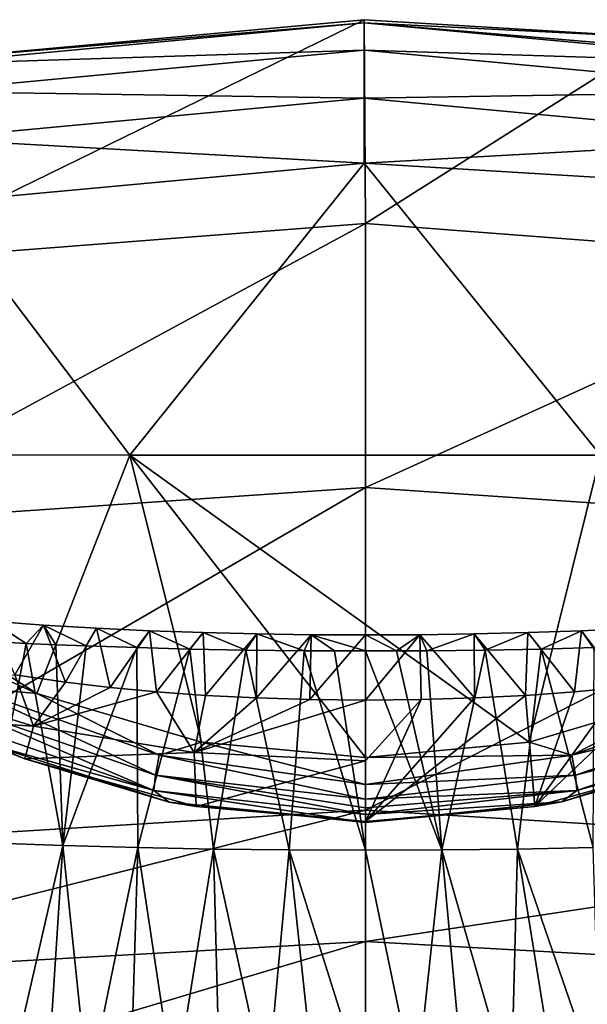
# Model space of a CAD drawing. Header units: millimetres. Extents: x -25 to 25, y -375 to 152.
# Tile 34 of 37: x -4 to 2.57, y 140.29 to 151.68. Entities that reach past the tile are written whole.
import ezdxf

# ---------------------------------------------------------------- set-up
doc = ezdxf.new("R2010")
doc.units = ezdxf.units.MM
doc.header["$LTSCALE"] = 65.390593
for name, color, linetype in [('27', 7, 'CONTINUOUS'), ('28', 7, 'CONTINUOUS'), ('38', 7, 'CONTINUOUS'), ('39', 7, 'CONTINUOUS'), ('40', 7, 'CONTINUOUS'), ('41', 7, 'CONTINUOUS'), ('42', 7, 'CONTINUOUS'), ('43', 7, 'CONTINUOUS'), ('56', 7, 'CONTINUOUS'), ('73', 7, 'CONTINUOUS'), ('74', 7, 'CONTINUOUS'), ('82', 7, 'CONTINUOUS'), ('83', 7, 'CONTINUOUS')]:
    doc.layers.add(name, color=color, linetype=linetype)

msp = doc.modelspace()

# ---------------------------------------------------------------- linework, layer by layer
at = {"layer": '27', "color": 7, "linetype": 'CONTINUOUS', "true_color": 0xa2afbf}
for points in [[(0, 149.323, 83.789), (-5.749, 148.883, 83.856), (-0.014, 151.684, 101.714), (0, 149.323, 83.789)], [(-0.014, 151.684, 101.714), (-5.749, 148.883, 83.856), (-5.102, 151.22, 101.626), (-0.014, 151.684, 101.714)], [(3.403, 151.478, 101.675), (0, 149.323, 83.789), (-0.014, 151.684, 101.714), (3.403, 151.478, 101.675)], [(5.749, 148.884, 83.856), (0, 149.323, 83.789), (3.403, 151.478, 101.675), (5.749, 148.884, 83.856)], [(0, 146.268, 65.948), (-6.469, 145.827, 66.028), (0, 149.323, 83.789), (0, 146.268, 65.948)], [(0, 149.323, 83.789), (-6.469, 145.827, 66.028), (-5.749, 148.883, 83.856), (0, 149.323, 83.789)], [(5.749, 148.884, 83.856), (0, 146.268, 65.948), (0, 149.323, 83.789), (5.749, 148.884, 83.856)], [(6.468, 145.829, 66.037), (0, 146.268, 65.948), (5.749, 148.884, 83.856), (6.468, 145.829, 66.037)], [(0, 142.535, 48.279), (-7.186, 142.096, 48.381), (0, 146.268, 65.948), (0, 142.535, 48.279)], [(0, 146.268, 65.948), (-7.186, 142.096, 48.381), (-6.469, 145.827, 66.028), (0, 146.268, 65.948)], [(6.468, 145.829, 66.037), (0, 142.535, 48.279), (0, 146.268, 65.948), (6.468, 145.829, 66.037)], [(7.186, 142.096, 48.381), (0, 142.535, 48.279), (6.468, 145.829, 66.037), (7.186, 142.096, 48.381)]]:
    msp.add_3dface(points, dxfattribs=at)
at = {"layer": '28', "color": 7, "linetype": 'CONTINUOUS', "true_color": 0xa2afbf}
for points in [[(-7.186, 142.096, 48.381), (0, 142.535, 48.279), (-7.763, 140.577, 42.023), (-7.186, 142.096, 48.381)], [(-7.763, 140.577, 42.023), (0, 142.535, 48.279), (0, 141.015, 41.915), (-7.763, 140.577, 42.023)], [(0, 142.535, 48.279), (7.186, 142.096, 48.381), (0, 141.015, 41.915), (0, 142.535, 48.279)], [(0, 141.015, 41.915), (7.186, 142.096, 48.381), (7.763, 140.577, 42.023), (0, 141.015, 41.915)], [(-7.763, 140.577, 42.023), (0, 141.015, 41.915), (-6.026, 139.214, 35.622), (-7.763, 140.577, 42.023)], [(-6.026, 139.214, 35.622), (0, 141.015, 41.915), (0, 139.406, 35.572), (-6.026, 139.214, 35.622)], [(0, 141.015, 41.915), (7.763, 140.577, 42.023), (0, 139.406, 35.572), (0, 141.015, 41.915)], [(0, 139.406, 35.572), (7.763, 140.577, 42.023), (6.026, 139.214, 35.622), (0, 139.406, 35.572)]]:
    msp.add_3dface(points, dxfattribs=at)
at = {"layer": '38', "color": 7, "linetype": 'CONTINUOUS', "true_color": 0xa2afbf}
for points in [[(-3.929, 144.465, 91.542), (-4.583, 144.501, 91.537), (-4.37, 142.157, 76.459), (-3.929, 144.465, 91.542)], [(-3.506, 142.124, 76.465), (-3.929, 144.465, 91.542), (-4.37, 142.157, 76.459), (-3.506, 142.124, 76.465)], [(-3.587, 144.449, 91.544), (-3.929, 144.465, 91.542), (-3.506, 142.124, 76.465), (-3.587, 144.449, 91.544)], [(-3.234, 144.435, 91.546), (-3.587, 144.449, 91.544), (-3.506, 142.124, 76.465), (-3.234, 144.435, 91.546)], [(-2.648, 144.415, 91.549), (-3.234, 144.435, 91.546), (-3.506, 142.124, 76.465), (-2.648, 144.415, 91.549)], [(-2.636, 142.1, 76.469), (-2.648, 144.415, 91.549), (-3.506, 142.124, 76.465), (-2.636, 142.1, 76.469)], [(-2.032, 144.399, 91.551), (-2.648, 144.415, 91.549), (-2.636, 142.1, 76.469), (-2.032, 144.399, 91.551)], [(-1.761, 142.084, 76.472), (-2.032, 144.399, 91.551), (-2.636, 142.1, 76.469), (-1.761, 142.084, 76.472)], [(-1.387, 144.387, 91.553), (-2.032, 144.399, 91.551), (-1.761, 142.084, 76.472), (-1.387, 144.387, 91.553)], [(-0.882, 142.074, 76.474), (-1.387, 144.387, 91.553), (-1.761, 142.084, 76.472), (-0.882, 142.074, 76.474)], [(-0.709, 144.38, 91.554), (-1.387, 144.387, 91.553), (-0.882, 142.074, 76.474), (-0.709, 144.38, 91.554)], [(0, 142.071, 76.474), (-0.709, 144.38, 91.554), (-0.882, 142.074, 76.474), (0, 142.071, 76.474)], [(-0.359, 144.378, 91.554), (-0.709, 144.38, 91.554), (0, 142.071, 76.474), (-0.359, 144.378, 91.554)], [(0, 144.378, 91.554), (-0.359, 144.378, 91.554), (0, 142.071, 76.474), (0, 144.378, 91.554)], [(-4.144, 139.329, 61.466), (-3.506, 142.124, 76.465), (-4.37, 142.157, 76.459), (-4.144, 139.329, 61.466)], [(-4.144, 139.329, 61.466), (-3.685, 139.316, 61.469), (-3.506, 142.124, 76.465), (-4.144, 139.329, 61.466)], [(-3.685, 139.316, 61.469), (-3.211, 139.304, 61.471), (-3.506, 142.124, 76.465), (-3.685, 139.316, 61.469)], [(-3.211, 139.304, 61.471), (-2.636, 142.1, 76.469), (-3.506, 142.124, 76.465), (-3.211, 139.304, 61.471)], [(-3.211, 139.304, 61.471), (-2.72, 139.293, 61.473), (-2.636, 142.1, 76.469), (-3.211, 139.304, 61.471)], [(-2.72, 139.293, 61.473), (-2.212, 139.285, 61.475), (-2.636, 142.1, 76.469), (-2.72, 139.293, 61.473)], [(-2.212, 139.285, 61.475), (-1.761, 142.084, 76.472), (-2.636, 142.1, 76.469), (-2.212, 139.285, 61.475)], [(-2.212, 139.285, 61.475), (-1.687, 139.278, 61.477), (-1.761, 142.084, 76.472), (-2.212, 139.285, 61.475)], [(-1.687, 139.278, 61.477), (-1.143, 139.273, 61.478), (-1.761, 142.084, 76.472), (-1.687, 139.278, 61.477)], [(-1.143, 139.273, 61.478), (-0.882, 142.074, 76.474), (-1.761, 142.084, 76.472), (-1.143, 139.273, 61.478)], [(-1.143, 139.273, 61.478), (-0.581, 139.27, 61.478), (-0.882, 142.074, 76.474), (-1.143, 139.273, 61.478)], [(-0.581, 139.27, 61.478), (0, 139.269, 61.478), (-0.882, 142.074, 76.474), (-0.581, 139.27, 61.478)], [(0, 139.269, 61.478), (0, 142.071, 76.474), (-0.882, 142.074, 76.474), (0, 139.269, 61.478)]]:
    msp.add_3dface(points, dxfattribs=at)
at = {"layer": '39', "color": 7, "linetype": 'CONTINUOUS', "true_color": 0xa2afbf}
for points in [[(2.032, 144.399, 91.551), (2.636, 142.1, 76.469), (2.648, 144.415, 91.549), (2.032, 144.399, 91.551)], [(0, 144.378, 91.554), (0, 142.071, 76.474), (0.882, 142.074, 76.474), (0, 144.378, 91.554)], [(0, 144.378, 91.554), (0.882, 142.074, 76.474), (0.359, 144.378, 91.554), (0, 144.378, 91.554)], [(0.359, 144.378, 91.554), (0.882, 142.074, 76.474), (0.709, 144.38, 91.554), (0.359, 144.378, 91.554)], [(0.709, 144.38, 91.554), (0.882, 142.074, 76.474), (1.387, 144.387, 91.553), (0.709, 144.38, 91.554)], [(0.882, 142.074, 76.474), (1.761, 142.084, 76.472), (1.387, 144.387, 91.553), (0.882, 142.074, 76.474)], [(1.387, 144.387, 91.553), (1.761, 142.084, 76.472), (2.032, 144.399, 91.551), (1.387, 144.387, 91.553)], [(1.761, 142.084, 76.472), (2.636, 142.1, 76.469), (2.032, 144.399, 91.551), (1.761, 142.084, 76.472)], [(0, 142.071, 76.474), (0.581, 139.27, 61.478), (0.882, 142.074, 76.474), (0, 142.071, 76.474)], [(0, 139.269, 61.478), (0.581, 139.27, 61.478), (0, 142.071, 76.474), (0, 139.269, 61.478)], [(0.581, 139.27, 61.478), (1.143, 139.273, 61.478), (0.882, 142.074, 76.474), (0.581, 139.27, 61.478)], [(0.882, 142.074, 76.474), (1.687, 139.278, 61.477), (1.761, 142.084, 76.472), (0.882, 142.074, 76.474)], [(1.143, 139.273, 61.478), (1.687, 139.278, 61.477), (0.882, 142.074, 76.474), (1.143, 139.273, 61.478)], [(1.687, 139.278, 61.477), (2.212, 139.285, 61.475), (1.761, 142.084, 76.472), (1.687, 139.278, 61.477)], [(1.761, 142.084, 76.472), (2.72, 139.293, 61.473), (2.636, 142.1, 76.469), (1.761, 142.084, 76.472)], [(2.212, 139.285, 61.475), (2.72, 139.293, 61.473), (1.761, 142.084, 76.472), (2.212, 139.285, 61.475)]]:
    msp.add_3dface(points, dxfattribs=at)
at = {"layer": '40', "color": 7, "linetype": 'CONTINUOUS', "true_color": 0xa2afbf}
for points in [[(-4.583, 144.501, 91.537), (-3.929, 144.465, 91.542), (-4.332, 144.722, 96.407), (-4.583, 144.501, 91.537)], [(-3.929, 144.465, 91.542), (-3.727, 144.676, 96.405), (-4.332, 144.722, 96.407), (-3.929, 144.465, 91.542)], [(-3.727, 144.676, 96.405), (-4.06, 144.102, 101.262), (-4.332, 144.722, 96.407), (-3.727, 144.676, 96.405)], [(-3.473, 144.016, 101.24), (-4.06, 144.102, 101.262), (-3.727, 144.676, 96.405), (-3.473, 144.016, 101.24)], [(-3.929, 144.465, 91.542), (-3.587, 144.449, 91.544), (-3.727, 144.676, 96.405), (-3.929, 144.465, 91.542)], [(-3.587, 144.449, 91.544), (-3.234, 144.435, 91.546), (-3.727, 144.676, 96.405), (-3.587, 144.449, 91.544)], [(-3.234, 144.435, 91.546), (-3.116, 144.639, 96.403), (-3.727, 144.676, 96.405), (-3.234, 144.435, 91.546)], [(-3.116, 144.639, 96.403), (-3.473, 144.016, 101.24), (-3.727, 144.676, 96.405), (-3.116, 144.639, 96.403)], [(-2.958, 143.955, 101.224), (-3.473, 144.016, 101.24), (-3.116, 144.639, 96.403), (-2.958, 143.955, 101.224)], [(-3.234, 144.435, 91.546), (-2.648, 144.415, 91.549), (-3.116, 144.639, 96.403), (-3.234, 144.435, 91.546)], [(-2.648, 144.415, 91.549), (-2.5, 144.61, 96.401), (-3.116, 144.639, 96.403), (-2.648, 144.415, 91.549)], [(-2.5, 144.61, 96.401), (-2.958, 143.955, 101.224), (-3.116, 144.639, 96.403), (-2.5, 144.61, 96.401)], [(-2.418, 143.904, 101.211), (-2.958, 143.955, 101.224), (-2.5, 144.61, 96.401), (-2.418, 143.904, 101.211)], [(-2.648, 144.415, 91.549), (-2.032, 144.399, 91.551), (-2.5, 144.61, 96.401), (-2.648, 144.415, 91.549)], [(-2.032, 144.399, 91.551), (-1.881, 144.589, 96.4), (-2.5, 144.61, 96.401), (-2.032, 144.399, 91.551)], [(-1.881, 144.589, 96.4), (-2.418, 143.904, 101.211), (-2.5, 144.61, 96.401), (-1.881, 144.589, 96.4)], [(-1.852, 143.863, 101.201), (-2.418, 143.904, 101.211), (-1.881, 144.589, 96.4), (-1.852, 143.863, 101.201)], [(-2.032, 144.399, 91.551), (-1.387, 144.387, 91.553), (-1.881, 144.589, 96.4), (-2.032, 144.399, 91.551)], [(-1.387, 144.387, 91.553), (-1.257, 144.574, 96.399), (-1.881, 144.589, 96.4), (-1.387, 144.387, 91.553)], [(-1.257, 144.574, 96.399), (-1.852, 143.863, 101.201), (-1.881, 144.589, 96.4), (-1.257, 144.574, 96.399)], [(-1.261, 143.834, 101.193), (-1.852, 143.863, 101.201), (-1.257, 144.574, 96.399), (-1.261, 143.834, 101.193)], [(-1.387, 144.387, 91.553), (-0.709, 144.38, 91.554), (-1.257, 144.574, 96.399), (-1.387, 144.387, 91.553)], [(-0.63, 144.565, 96.398), (-1.261, 143.834, 101.193), (-1.257, 144.574, 96.399), (-0.63, 144.565, 96.398)], [(-0.643, 143.815, 101.188), (-1.261, 143.834, 101.193), (-0.63, 144.565, 96.398), (-0.643, 143.815, 101.188)], [(-0.709, 144.38, 91.554), (-0.63, 144.565, 96.398), (-1.257, 144.574, 96.399), (-0.709, 144.38, 91.554)], [(-0.709, 144.38, 91.554), (-0.359, 144.378, 91.554), (-0.63, 144.565, 96.398), (-0.709, 144.38, 91.554)], [(0, 144.563, 96.398), (-0.643, 143.815, 101.188), (-0.63, 144.565, 96.398), (0, 144.563, 96.398)], [(0, 143.809, 101.187), (-0.643, 143.815, 101.188), (0, 144.563, 96.398), (0, 143.809, 101.187)], [(-0.359, 144.378, 91.554), (0, 144.378, 91.554), (-0.63, 144.565, 96.398), (-0.359, 144.378, 91.554)], [(0, 144.378, 91.554), (0, 144.563, 96.398), (-0.63, 144.565, 96.398), (0, 144.378, 91.554)]]:
    msp.add_3dface(points, dxfattribs=at)
at = {"layer": '41', "color": 7, "linetype": 'CONTINUOUS', "true_color": 0xa2afbf}
for points in [[(2.5, 144.61, 96.401), (2.648, 144.415, 91.549), (3.116, 144.639, 96.403), (2.5, 144.61, 96.401)], [(2.5, 144.61, 96.401), (3.116, 144.639, 96.403), (2.958, 143.955, 101.224), (2.5, 144.61, 96.401)], [(0, 144.563, 96.398), (0.359, 144.378, 91.554), (0.63, 144.565, 96.398), (0, 144.563, 96.398)], [(0, 143.809, 101.187), (0, 144.563, 96.398), (0.63, 144.565, 96.398), (0, 143.809, 101.187)], [(0, 143.809, 101.187), (0.63, 144.565, 96.398), (0.643, 143.815, 101.188), (0, 143.809, 101.187)], [(0, 144.378, 91.554), (0.359, 144.378, 91.554), (0, 144.563, 96.398), (0, 144.378, 91.554)], [(0.359, 144.378, 91.554), (0.709, 144.38, 91.554), (0.63, 144.565, 96.398), (0.359, 144.378, 91.554)], [(0.63, 144.565, 96.398), (0.709, 144.38, 91.554), (1.257, 144.574, 96.399), (0.63, 144.565, 96.398)], [(0.63, 144.565, 96.398), (1.257, 144.574, 96.399), (1.261, 143.834, 101.193), (0.63, 144.565, 96.398)], [(0.643, 143.815, 101.188), (0.63, 144.565, 96.398), (1.261, 143.834, 101.193), (0.643, 143.815, 101.188)], [(0.709, 144.38, 91.554), (1.387, 144.387, 91.553), (1.257, 144.574, 96.399), (0.709, 144.38, 91.554)], [(1.257, 144.574, 96.399), (1.387, 144.387, 91.553), (1.881, 144.589, 96.4), (1.257, 144.574, 96.399)], [(1.257, 144.574, 96.399), (1.881, 144.589, 96.4), (1.852, 143.863, 101.201), (1.257, 144.574, 96.399)], [(1.261, 143.834, 101.193), (1.257, 144.574, 96.399), (1.852, 143.863, 101.201), (1.261, 143.834, 101.193)], [(1.387, 144.387, 91.553), (2.032, 144.399, 91.551), (1.881, 144.589, 96.4), (1.387, 144.387, 91.553)], [(1.852, 143.863, 101.201), (1.881, 144.589, 96.4), (2.418, 143.904, 101.211), (1.852, 143.863, 101.201)], [(1.881, 144.589, 96.4), (2.032, 144.399, 91.551), (2.5, 144.61, 96.401), (1.881, 144.589, 96.4)], [(1.881, 144.589, 96.4), (2.5, 144.61, 96.401), (2.418, 143.904, 101.211), (1.881, 144.589, 96.4)], [(2.032, 144.399, 91.551), (2.648, 144.415, 91.549), (2.5, 144.61, 96.401), (2.032, 144.399, 91.551)], [(2.418, 143.904, 101.211), (2.5, 144.61, 96.401), (2.958, 143.955, 101.224), (2.418, 143.904, 101.211)]]:
    msp.add_3dface(points, dxfattribs=at)
at = {"layer": '42', "color": 7, "linetype": 'CONTINUOUS', "true_color": 0xa2afbf}
for points in [[(-5.571, 144.04, 104.149), (-4.06, 144.102, 101.262), (-3.845, 143.508, 104.012), (-5.571, 144.04, 104.149)], [(-4.06, 144.102, 101.262), (-3.473, 144.016, 101.24), (-3.845, 143.508, 104.012), (-4.06, 144.102, 101.262)], [(-5.571, 144.04, 104.149), (-3.845, 143.508, 104.012), (-5.006, 143.579, 106.021), (-5.571, 144.04, 104.149)], [(-3.473, 144.016, 101.24), (-2.958, 143.955, 101.224), (-3.845, 143.508, 104.012), (-3.473, 144.016, 101.24)], [(-2.958, 143.955, 101.224), (-2.418, 143.904, 101.211), (-3.845, 143.508, 104.012), (-2.958, 143.955, 101.224)], [(-3.845, 143.508, 104.012), (-2.418, 143.904, 101.211), (-1.984, 143.203, 103.933), (-3.845, 143.508, 104.012)], [(-2.418, 143.904, 101.211), (-1.852, 143.863, 101.201), (-1.984, 143.203, 103.933), (-2.418, 143.904, 101.211)], [(-1.852, 143.863, 101.201), (-1.261, 143.834, 101.193), (-1.984, 143.203, 103.933), (-1.852, 143.863, 101.201)], [(-1.261, 143.834, 101.193), (-0.643, 143.815, 101.188), (-1.984, 143.203, 103.933), (-1.261, 143.834, 101.193)], [(-0.643, 143.815, 101.188), (0, 143.809, 101.187), (-1.984, 143.203, 103.933), (-0.643, 143.815, 101.188)], [(-1.984, 143.203, 103.933), (0, 143.809, 101.187), (0, 143.105, 103.908), (-1.984, 143.203, 103.933)], [(-5.006, 143.579, 106.021), (-3.845, 143.508, 104.012), (-3.944, 143.127, 106.262), (-5.006, 143.579, 106.021)], [(-3.845, 143.508, 104.012), (-1.984, 143.203, 103.933), (-3.944, 143.127, 106.262), (-3.845, 143.508, 104.012)], [(-3.944, 143.127, 106.262), (-1.984, 143.203, 103.933), (-1.962, 142.576, 106.542), (-3.944, 143.127, 106.262)], [(-1.984, 143.203, 103.933), (0, 143.105, 103.908), (-1.962, 142.576, 106.542), (-1.984, 143.203, 103.933)], [(0, 143.105, 103.908), (0, 142.402, 106.628), (-1.962, 142.576, 106.542), (0, 143.105, 103.908)]]:
    msp.add_3dface(points, dxfattribs=at)
at = {"layer": '43', "color": 7, "linetype": 'CONTINUOUS', "true_color": 0xa2afbf}
for points in [[(2.958, 143.955, 101.224), (3.473, 144.016, 101.24), (1.959, 142.576, 106.54), (2.958, 143.955, 101.224)], [(1.959, 142.576, 106.54), (3.473, 144.016, 101.24), (3.94, 143.126, 106.259), (1.959, 142.576, 106.54)], [(2.418, 143.904, 101.211), (2.958, 143.955, 101.224), (1.959, 142.576, 106.54), (2.418, 143.904, 101.211)], [(1.261, 143.834, 101.193), (1.852, 143.863, 101.201), (0, 142.402, 106.628), (1.261, 143.834, 101.193)], [(0, 142.402, 106.628), (1.852, 143.863, 101.201), (1.959, 142.576, 106.54), (0, 142.402, 106.628)], [(0.643, 143.815, 101.188), (1.261, 143.834, 101.193), (0, 142.402, 106.628), (0.643, 143.815, 101.188)], [(1.852, 143.863, 101.201), (2.418, 143.904, 101.211), (1.959, 142.576, 106.54), (1.852, 143.863, 101.201)], [(0, 143.809, 101.187), (0.643, 143.815, 101.188), (0, 143.105, 103.908), (0, 143.809, 101.187)], [(0, 143.105, 103.908), (0.643, 143.815, 101.188), (0, 142.402, 106.628), (0, 143.105, 103.908)]]:
    msp.add_3dface(points, dxfattribs=at)
at = {"layer": '56', "color": 7, "linetype": 'CONTINUOUS', "true_color": 0xa2afbf}
for points in [[(-4.945, 149.568, 104.621), (-2.73, 146.643, 106.108), (-0.014, 150.022, 104.742), (-4.945, 149.568, 104.621)], [(-2.73, 146.643, 106.108), (2.721, 146.643, 106.109), (-0.014, 150.022, 104.742), (-2.73, 146.643, 106.108)], [(-0.014, 150.022, 104.742), (2.721, 146.643, 106.109), (3.292, 149.821, 104.689), (-0.014, 150.022, 104.742)], [(-8.135, 146.646, 105.311), (-2.73, 146.643, 106.108), (-4.945, 149.568, 104.621), (-8.135, 146.646, 105.311)], [(-4.824, 144.349, 106.695), (-3.805, 143.886, 106.953), (-8.135, 146.646, 105.311), (-4.824, 144.349, 106.695)], [(-8.135, 146.646, 105.311), (-3.805, 143.886, 106.953), (-2.73, 146.643, 106.108), (-8.135, 146.646, 105.311)], [(-3.805, 143.886, 106.953), (-1.897, 143.322, 107.26), (-2.73, 146.643, 106.108), (-3.805, 143.886, 106.953)], [(-1.897, 143.322, 107.26), (0, 143.143, 107.357), (-2.73, 146.643, 106.108), (-1.897, 143.322, 107.26)], [(-2.73, 146.643, 106.108), (0, 143.143, 107.357), (1.895, 143.323, 107.26), (-2.73, 146.643, 106.108)], [(2.721, 146.643, 106.109), (-2.73, 146.643, 106.108), (1.895, 143.323, 107.26), (2.721, 146.643, 106.109)], [(3.8, 143.888, 106.953), (2.721, 146.643, 106.109), (1.895, 143.323, 107.26), (3.8, 143.888, 106.953)]]:
    msp.add_3dface(points, dxfattribs=at)
at = {"layer": '73', "color": 7, "linetype": 'CONTINUOUS', "true_color": 0xa2afbf}
for points in [[(-5.102, 151.22, 101.626), (-5.137, 151.169, 102.532), (-0.015, 151.646, 102.63), (-5.102, 151.22, 101.626)], [(-0.015, 151.646, 102.63), (-5.137, 151.169, 102.532), (-0.015, 151.333, 103.491), (-0.015, 151.646, 102.63)], [(-0.014, 151.684, 101.714), (-5.102, 151.22, 101.626), (-0.015, 151.646, 102.63), (-0.014, 151.684, 101.714)], [(-5.137, 151.169, 102.532), (-5.121, 150.853, 103.383), (-0.015, 151.333, 103.491), (-5.137, 151.169, 102.532)], [(-0.015, 151.333, 103.491), (-5.121, 150.853, 103.383), (-0.014, 150.774, 104.218), (-0.015, 151.333, 103.491)], [(-5.121, 150.853, 103.383), (-5.054, 150.303, 104.101), (-0.014, 150.774, 104.218), (-5.121, 150.853, 103.383)], [(-5.054, 150.303, 104.101), (-0.014, 150.022, 104.742), (-0.014, 150.774, 104.218), (-5.054, 150.303, 104.101)], [(-4.945, 149.568, 104.621), (-0.014, 150.022, 104.742), (-5.054, 150.303, 104.101), (-4.945, 149.568, 104.621)]]:
    msp.add_3dface(points, dxfattribs=at)
at = {"layer": '74', "color": 7, "linetype": 'CONTINUOUS', "true_color": 0xa2afbf}
for points in [[(3.403, 151.478, 101.675), (-0.014, 151.684, 101.714), (-0.015, 151.646, 102.63), (3.403, 151.478, 101.675)], [(5.117, 151.217, 101.626), (3.403, 151.478, 101.675), (-0.015, 151.646, 102.63), (5.117, 151.217, 101.626)], [(5.117, 151.217, 101.626), (-0.015, 151.646, 102.63), (5.12, 151.171, 102.535), (5.117, 151.217, 101.626)], [(-0.015, 151.646, 102.63), (-0.015, 151.333, 103.491), (5.12, 151.171, 102.535), (-0.015, 151.646, 102.63)], [(-0.015, 151.333, 103.491), (-0.014, 150.774, 104.218), (5.103, 150.856, 103.385), (-0.015, 151.333, 103.491)], [(-0.015, 151.333, 103.491), (5.103, 150.856, 103.385), (5.12, 151.171, 102.535), (-0.015, 151.333, 103.491)], [(-0.014, 150.774, 104.218), (5.038, 150.306, 104.102), (5.103, 150.856, 103.385), (-0.014, 150.774, 104.218)], [(-0.014, 150.774, 104.218), (-0.014, 150.022, 104.742), (5.038, 150.306, 104.102), (-0.014, 150.774, 104.218)], [(-0.014, 150.022, 104.742), (3.292, 149.821, 104.689), (5.038, 150.306, 104.102), (-0.014, 150.022, 104.742)]]:
    msp.add_3dface(points, dxfattribs=at)
at = {"layer": '82', "color": 7, "linetype": 'CONTINUOUS', "true_color": 0xa2afbf}
for points in [[(3.8, 143.888, 106.953), (2.387, 143.172, 107.221), (4.618, 143.958, 106.785), (3.8, 143.888, 106.953)], [(2.387, 143.172, 107.221), (4.698, 143.727, 106.683), (4.618, 143.958, 106.785), (2.387, 143.172, 107.221)], [(3.8, 143.888, 106.953), (1.895, 143.323, 107.26), (2.387, 143.172, 107.221), (3.8, 143.888, 106.953)], [(2.43, 142.939, 107.13), (4.698, 143.727, 106.683), (2.387, 143.172, 107.221), (2.43, 142.939, 107.13)], [(2.43, 142.939, 107.13), (4.73, 143.544, 106.495), (4.698, 143.727, 106.683), (2.43, 142.939, 107.13)], [(2.448, 142.76, 106.952), (4.73, 143.544, 106.495), (2.43, 142.939, 107.13), (2.448, 142.76, 106.952)], [(2.448, 142.76, 106.952), (4.41, 143.311, 106.332), (4.73, 143.544, 106.495), (2.448, 142.76, 106.952)], [(1.895, 143.323, 107.26), (0, 143.143, 107.357), (2.387, 143.172, 107.221), (1.895, 143.323, 107.26)], [(3.94, 143.126, 106.259), (4.41, 143.311, 106.332), (2.273, 142.629, 106.738), (3.94, 143.126, 106.259)], [(2.273, 142.629, 106.738), (4.41, 143.311, 106.332), (2.448, 142.76, 106.952), (2.273, 142.629, 106.738)], [(0, 143.143, 107.357), (0, 142.832, 107.36), (2.387, 143.172, 107.221), (0, 143.143, 107.357)], [(0, 142.832, 107.36), (2.43, 142.939, 107.13), (2.387, 143.172, 107.221), (0, 142.832, 107.36)], [(1.959, 142.576, 106.54), (3.94, 143.126, 106.259), (2.273, 142.629, 106.738), (1.959, 142.576, 106.54)], [(0, 142.661, 107.285), (2.448, 142.76, 106.952), (2.43, 142.939, 107.13), (0, 142.661, 107.285)], [(0, 142.661, 107.285), (2.43, 142.939, 107.13), (0, 142.832, 107.36), (0, 142.661, 107.285)], [(0, 142.482, 107.11), (2.273, 142.629, 106.738), (2.448, 142.76, 106.952), (0, 142.482, 107.11)], [(0, 142.482, 107.11), (2.448, 142.76, 106.952), (0, 142.562, 107.207), (0, 142.482, 107.11)], [(0, 142.562, 107.207), (2.448, 142.76, 106.952), (0, 142.661, 107.285), (0, 142.562, 107.207)], [(1.959, 142.576, 106.54), (2.273, 142.629, 106.738), (0, 142.391, 106.878), (1.959, 142.576, 106.54)], [(0, 142.391, 106.878), (2.273, 142.629, 106.738), (0, 142.482, 107.11), (0, 142.391, 106.878)], [(0, 142.402, 106.628), (1.959, 142.576, 106.54), (0, 142.391, 106.878), (0, 142.402, 106.628)]]:
    msp.add_3dface(points, dxfattribs=at)
at = {"layer": '83', "color": 7, "linetype": 'CONTINUOUS', "true_color": 0xa2afbf}
for points in [[(-3.805, 143.886, 106.953), (-4.824, 144.349, 106.695), (-4.62, 143.956, 106.785), (-3.805, 143.886, 106.953)], [(-4.7, 143.726, 106.684), (-2.431, 142.938, 107.131), (-4.62, 143.956, 106.785), (-4.7, 143.726, 106.684)], [(-3.805, 143.886, 106.953), (-4.62, 143.956, 106.785), (-2.388, 143.17, 107.222), (-3.805, 143.886, 106.953)], [(-4.62, 143.956, 106.785), (-2.431, 142.938, 107.131), (-2.388, 143.17, 107.222), (-4.62, 143.956, 106.785)], [(-1.897, 143.322, 107.26), (-3.805, 143.886, 106.953), (-2.388, 143.17, 107.222), (-1.897, 143.322, 107.26)], [(-4.732, 143.544, 106.497), (-2.449, 142.76, 106.953), (-4.7, 143.726, 106.684), (-4.732, 143.544, 106.497)], [(-4.7, 143.726, 106.684), (-2.449, 142.76, 106.953), (-2.431, 142.938, 107.131), (-4.7, 143.726, 106.684)], [(-5.006, 143.579, 106.021), (-3.944, 143.127, 106.262), (-4.407, 143.309, 106.336), (-5.006, 143.579, 106.021)], [(-4.732, 143.544, 106.497), (-4.407, 143.309, 106.336), (-2.449, 142.76, 106.953), (-4.732, 143.544, 106.497)], [(-4.407, 143.309, 106.336), (-3.944, 143.127, 106.262), (-2.272, 142.628, 106.74), (-4.407, 143.309, 106.336)], [(-4.407, 143.309, 106.336), (-2.272, 142.628, 106.74), (-2.449, 142.76, 106.953), (-4.407, 143.309, 106.336)], [(0, 142.832, 107.36), (-1.897, 143.322, 107.26), (-2.388, 143.17, 107.222), (0, 142.832, 107.36)], [(0, 143.143, 107.357), (-1.897, 143.322, 107.26), (0, 142.832, 107.36), (0, 143.143, 107.357)], [(-2.431, 142.938, 107.131), (0, 142.661, 107.285), (-2.388, 143.17, 107.222), (-2.431, 142.938, 107.131)], [(0, 142.661, 107.285), (0, 142.832, 107.36), (-2.388, 143.17, 107.222), (0, 142.661, 107.285)], [(-3.944, 143.127, 106.262), (-1.962, 142.576, 106.542), (-2.272, 142.628, 106.74), (-3.944, 143.127, 106.262)], [(-2.449, 142.76, 106.953), (0, 142.482, 107.11), (-2.431, 142.938, 107.131), (-2.449, 142.76, 106.953)], [(0, 142.482, 107.11), (0, 142.562, 107.207), (-2.431, 142.938, 107.131), (0, 142.482, 107.11)], [(0, 142.562, 107.207), (0, 142.661, 107.285), (-2.431, 142.938, 107.131), (0, 142.562, 107.207)], [(-2.272, 142.628, 106.74), (0, 142.391, 106.878), (-2.449, 142.76, 106.953), (-2.272, 142.628, 106.74)], [(0, 142.391, 106.878), (0, 142.482, 107.11), (-2.449, 142.76, 106.953), (0, 142.391, 106.878)], [(-1.962, 142.576, 106.542), (0, 142.402, 106.628), (-2.272, 142.628, 106.74), (-1.962, 142.576, 106.542)], [(0, 142.402, 106.628), (0, 142.391, 106.878), (-2.272, 142.628, 106.74), (0, 142.402, 106.628)]]:
    msp.add_3dface(points, dxfattribs=at)

doc.saveas('drawing.dxf')
